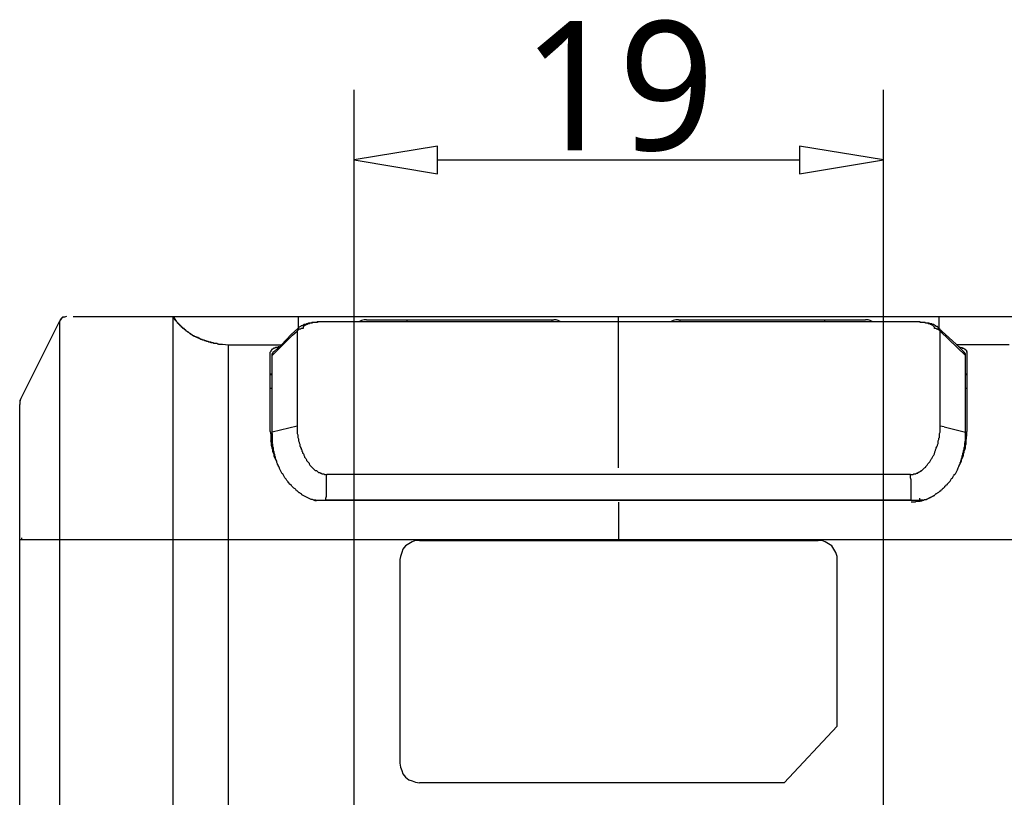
# Model space of a CAD drawing. Extents: x 1 to 383, y 56 to 366.
# Tile 18 of 28: x 135 to 165, y 328 to 352. Entities that reach past the tile are written whole.
import ezdxf

# ---------------------------------------------------------------- set-up
doc = ezdxf.new("R2010")
doc.units = 0
doc.header["$MEASUREMENT"] = 0
doc.layers.get('0').update_dxf_attribs({"linetype": 'CONTINUOUS'})
doc.styles.get("Standard").update_dxf_attribs({"font": 'Roboto-Regular.ttf'})

msp = doc.modelspace()

# ---------------------------------------------------------------- linework, layer by layer
at = {"color": 251, "linetype": 'Continuous'}
for p, q in [((144.88746, 322.34423), (144.88746, 349.37266)), ((161.066, 322.34423), (161.066, 349.37266)), ((147.43239, 347.23299), (158.50085, 347.23299))]:
    msp.add_line(p, q, dxfattribs=at)
at = {"color": 7, "linetype": 'Continuous'}
for p, q in [((135.87919, 342.30772), (134.72791, 340.00657)), ((135.87918, 342.30772), (135.87918, 307.77026)), ((135.87918, 342.28754), (135.87918, 341.90401)), ((136.30335, 342.44903), (169.85208, 342.44903)), ((139.35322, 318.186), (139.35322, 342.44902)), ((139.35323, 342.44902), (139.45422, 342.30772)), ((139.39364, 342.38846), (139.37341, 342.38846)), ((139.37343, 342.40863), (139.37343, 342.42886)), ((139.37343, 342.38845), (139.37343, 342.40867)), ((139.41384, 342.36828), (139.3936, 342.36828)), ((139.39363, 342.36826), (139.39363, 342.38848)), ((139.43404, 342.32789), (139.4138, 342.34811)), ((139.41381, 342.34807), (139.41381, 342.3683)), ((139.45424, 342.3077), (139.434, 342.32793)), ((139.47443, 342.28752), (139.4542, 342.30774)), ((139.49463, 342.26733), (139.4744, 342.28756)), ((139.51483, 342.24716), (139.49459, 342.24716)), ((139.49462, 342.24715), (139.49462, 342.26737)), ((139.53503, 342.22698), (139.51479, 342.22698)), ((139.51482, 342.22696), (139.51482, 342.24719)), ((139.55523, 342.2068), (139.53499, 342.2068)), ((139.535, 342.20678), (139.535, 342.227)), ((139.57542, 342.18659), (139.55519, 342.20681)), ((139.59562, 342.1664), (139.57539, 342.18663)), ((139.61582, 342.14622), (139.59558, 342.16644)), ((143.19083, 342.08568), (143.19083, 342.44902)), ((143.89776, 342.28755), (143.81697, 342.28755)), ((143.89778, 342.28755), (143.87754, 342.28755)), ((143.93815, 342.28755), (143.89776, 342.28755)), ((144.05934, 342.28755), (143.93815, 342.28755)), ((161.8941, 342.28755), (144.05934, 342.28755)), ((145.27122, 342.34809), (150.98723, 342.34809)), ((146.50329, 342.34809), (146.50329, 342.28754)), ((150.92664, 342.34809), (150.92664, 342.28754)), ((152.96661, 342.28754), (152.96661, 342.44902)), ((152.96661, 337.82653), (152.96661, 342.28754)), ((154.80463, 342.34809), (160.52064, 342.34809)), ((154.84503, 342.34809), (154.84503, 342.28754)), ((159.26838, 342.34809), (159.26838, 342.28754)), ((162.01529, 342.28755), (161.8941, 342.28755)), ((162.05568, 342.28755), (162.01529, 342.28755)), ((162.0759, 342.28755), (162.05567, 342.28755)), ((162.13648, 342.28755), (162.05568, 342.28755)), ((162.7626, 342.44902), (162.7626, 342.08568)), ((135.87918, 341.90401), (135.87918, 341.60123)), ((139.63602, 342.12604), (139.61578, 342.12604)), ((139.61581, 342.12603), (139.61581, 342.14626)), ((139.65622, 342.10586), (139.63598, 342.10586)), ((139.63599, 342.10585), (139.63599, 342.12607)), ((139.67641, 342.08568), (139.65618, 342.08568)), ((139.65619, 342.08566), (139.65619, 342.10589)), ((139.69661, 342.08568), (139.67638, 342.08568)), ((139.71681, 342.0655), (139.69657, 342.0655)), ((139.69658, 342.06548), (139.69658, 342.0857)), ((139.73701, 342.04532), (139.71677, 342.04532)), ((139.71679, 342.04529), (139.71679, 342.06552)), ((139.75721, 342.02513), (139.73697, 342.02513)), ((139.737, 342.02511), (139.737, 342.04533)), ((139.7774, 342.00493), (139.75717, 342.00493)), ((139.75718, 342.00492), (139.75718, 342.02514)), ((139.7976, 341.98473), (139.77736, 342.00496)), ((139.8178, 341.98475), (139.79756, 341.98475)), ((139.838, 341.96456), (139.81776, 341.96456)), ((139.81777, 341.96455), (139.81777, 341.98477)), ((139.8582, 341.94436), (139.83796, 341.96459)), ((139.87839, 341.92418), (139.85816, 341.9444)), ((139.89859, 341.9242), (139.87835, 341.9242)), ((139.91879, 341.90402), (139.89855, 341.90402)), ((139.89857, 341.90399), (139.89857, 341.92422)), ((139.93899, 341.88381), (139.91875, 341.90403)), ((139.95918, 341.88384), (139.93895, 341.88384)), ((139.97938, 341.86363), (139.95915, 341.86363)), ((139.95917, 341.86362), (139.95917, 341.88385)), ((139.99958, 341.86363), (139.97934, 341.86363)), ((139.99956, 341.84344), (139.99956, 341.86366)), ((142.38292, 341.25807), (143.00905, 341.88383)), ((142.96865, 341.90401), (142.66569, 341.58104)), ((143.17063, 342.08568), (142.96865, 341.90401)), ((143.00905, 341.88383), (143.15044, 342.00494)), ((162.96459, 341.90401), (162.76261, 342.08568)), ((162.80301, 342.00494), (163.57053, 341.25807)), ((163.28776, 341.60123), (162.96459, 341.90401)), ((135.87918, 341.60123), (135.87918, 341.33882)), ((140.01978, 341.84345), (139.99954, 341.84345)), ((140.03998, 341.82325), (140.01974, 341.84347)), ((140.06017, 341.82327), (140.03994, 341.82327)), ((140.08037, 341.80306), (140.06014, 341.82329)), ((140.10057, 341.80308), (140.08033, 341.80308)), ((140.12077, 341.78288), (140.10053, 341.8031)), ((140.14097, 341.7829), (140.12073, 341.7829)), ((140.16116, 341.7829), (140.14093, 341.7829)), ((140.16113, 341.76269), (140.16113, 341.78292)), ((140.18136, 341.76272), (140.16113, 341.76272)), ((140.20156, 341.74251), (140.18132, 341.76273)), ((140.22176, 341.74254), (140.20152, 341.74254)), ((140.24196, 341.74254), (140.22172, 341.74254)), ((140.26215, 341.72232), (140.24192, 341.74255)), ((140.28235, 341.72233), (140.26211, 341.72233)), ((140.30255, 341.72233), (140.28231, 341.72233)), ((140.32275, 341.70214), (140.30251, 341.72236)), ((140.34295, 341.70215), (140.32271, 341.70215)), ((140.36314, 341.70215), (140.34291, 341.70215)), ((140.38334, 341.68195), (140.3631, 341.70218)), ((140.40354, 341.68197), (140.3833, 341.68197)), ((140.42374, 341.68197), (140.4035, 341.68197)), ((140.44393, 341.66177), (140.4237, 341.68199)), ((140.46413, 341.66179), (140.4439, 341.66179)), ((140.48433, 341.66179), (140.46409, 341.66179)), ((140.50453, 341.66179), (140.48429, 341.66179)), ((140.52473, 341.6416), (140.50449, 341.6416)), ((140.5045, 341.64158), (140.5045, 341.6618)), ((140.54492, 341.6416), (140.52469, 341.6416)), ((140.56512, 341.6416), (140.54489, 341.6416)), ((140.58532, 341.6416), (140.56508, 341.6416)), ((140.60552, 341.62139), (140.58528, 341.64162)), ((140.62572, 341.62142), (140.60548, 341.62142)), ((140.64591, 341.62142), (140.62568, 341.62142)), ((140.66611, 341.62142), (140.64587, 341.62142)), ((140.68631, 341.62142), (140.66607, 341.62142)), ((140.70651, 341.62142), (140.68627, 341.62142)), ((140.72671, 341.60121), (140.70647, 341.62143)), ((140.70649, 341.62143), (140.74688, 341.60121)), ((140.7469, 341.60124), (140.72667, 341.60124)), ((140.74688, 341.60124), (140.84787, 341.60124)), ((140.84785, 341.60124), (140.86809, 341.60124)), ((140.86807, 341.60125), (141.04985, 341.58102)), ((141.04985, 341.58103), (142.66569, 341.58103)), ((163.53013, 341.359), (163.28776, 341.60123)), ((164.90359, 341.58103), (163.28776, 341.58103)), ((135.87918, 341.33882), (135.87918, 341.05622)), ((142.34254, 341.37921), (142.3223, 341.35898)), ((142.32232, 338.93674), (142.32232, 341.359)), ((142.38291, 338.49266), (142.38291, 341.27826)), ((142.40312, 341.35902), (142.40312, 341.3388)), ((163.57052, 338.87618), (163.57052, 341.27826)), ((163.61093, 341.35898), (163.61093, 341.37921)), ((163.61093, 341.359), (163.61093, 338.93674)), ((135.87918, 341.05622), (135.87918, 340.71307)), ((142.32232, 340.6727), (142.38292, 340.6727)), ((163.57053, 340.6727), (163.61092, 340.6727)), ((142.38292, 340.2488), (142.32232, 340.2488)), ((163.61092, 340.2488), (163.57053, 340.2488)), ((134.66733, 339.84511), (134.66733, 339.82488)), ((134.66733, 296.62785), (134.66733, 339.76434)), ((134.70773, 339.94603), (134.68749, 339.92581)), ((142.3223, 338.93674), (142.34254, 338.83581)), ((143.15044, 339.09822), (142.38292, 338.91655)), ((143.15044, 339.13859), (143.15044, 339.09822)), ((162.92419, 339.07802), (162.80301, 339.09824)), ((162.92419, 339.07804), (163.57053, 338.91655)), ((163.57052, 338.67433), (163.57052, 338.87618)), ((163.61093, 338.83581), (163.61093, 338.93674)), ((142.34252, 338.73488), (142.38292, 338.73488)), ((142.34253, 338.83581), (142.34253, 338.65414)), ((142.38291, 338.57338), (142.38291, 338.5936)), ((142.38291, 338.57338), (142.38291, 338.5936)), ((163.55031, 338.5734), (163.57055, 338.67433)), ((163.57052, 338.49266), (163.57052, 338.61377)), ((163.61092, 338.73488), (163.57053, 338.73488)), ((163.59071, 338.65414), (163.61094, 338.83581)), ((163.59073, 338.55321), (163.59073, 338.65414)), ((135.87918, 338.21006), (135.87918, 337.0393)), ((161.8941, 337.62468), (144.05934, 337.62468)), ((143.65538, 336.83744), (162.27786, 336.83744)), ((143.71598, 336.83744), (143.65538, 336.83744)), ((161.9143, 336.83744), (144.01895, 336.83744)), ((152.96661, 336.77688), (152.96661, 335.62631)), ((162.09608, 336.83744), (162.17687, 336.83744)), ((162.19709, 336.83744), (162.17685, 336.83744)), ((162.17686, 336.83744), (162.17686, 336.898)), ((162.17686, 336.83744), (162.17686, 336.898)), ((162.27786, 336.83744), (162.19707, 336.83744)), ((171.28613, 335.62632), (134.66731, 335.62632)), ((134.7279, 335.62631), (134.7279, 335.68687)), ((135.87918, 335.80798), (135.87918, 335.62631)), ((141.04985, 318.186), (141.04985, 335.62631)), ((146.88705, 335.60611), (159.06639, 335.60611)), ((146.28112, 335.02074), (146.28112, 328.8036)), ((159.65213, 329.93399), (159.65213, 335.02074)), ((159.65213, 329.93399), (158.0363, 328.19803)), ((158.0363, 328.19803), (146.88705, 328.19803))]:
    msp.add_line(p, q, dxfattribs=at)
at = {"color": 251, "linetype": 'Continuous'}
for points in [[(144.88746, 347.23299), (147.43239, 346.8091), (147.43239, 347.65689), (147.43239, 347.65689), (144.88746, 347.23299)], [(161.06599, 347.23299), (158.50085, 347.65689), (158.50085, 346.8091), (158.50085, 346.8091), (161.06599, 347.23299)]]:
    msp.add_lwpolyline(points, dxfattribs=at)
at = {"color": 7, "linetype": 'Continuous'}
for points in [[(136.10136, 342.44902), (136.04077, 342.42884), (135.95998, 342.40865), (135.91958, 342.34809), (135.87919, 342.30772)], [(135.87919, 342.30774), (135.87919, 342.30774), (135.87919, 342.28752), (135.87919, 342.28752)], [(136.04077, 342.42884), (135.98018, 342.42884), (135.93978, 342.38846), (135.89938, 342.34809)], [(139.37345, 342.42882), (139.35321, 342.42882), (139.35321, 342.44904)], [(140.70649, 341.62141), (140.66609, 341.62141), (140.6257, 341.62141), (140.5853, 341.6416), (140.5449, 341.6416), (140.50451, 341.66179), (140.50451, 341.66179), (140.46411, 341.66179), (140.42372, 341.68197), (140.38332, 341.68197), (140.34293, 341.70216), (140.30253, 341.72234), (140.30253, 341.72234), (140.26213, 341.72234), (140.22174, 341.74253), (140.18134, 341.76271), (140.14095, 341.7829), (140.12075, 341.80308), (140.12075, 341.80308), (140.08035, 341.80308), (140.03996, 341.82327), (139.99956, 341.84346), (139.97936, 341.86364), (139.93897, 341.88383), (139.93897, 341.88383), (139.89857, 341.9242), (139.85818, 341.94438), (139.83798, 341.96457), (139.79758, 341.98475), (139.77738, 342.00494), (139.75719, 342.00494), (139.73699, 342.04531), (139.69659, 342.0655), (139.67639, 342.08568), (139.636, 342.12605), (139.6158, 342.14624), (139.6158, 342.14624), (139.5754, 342.16642), (139.55521, 342.20679), (139.51481, 342.24717), (139.49461, 342.26735), (139.45422, 342.30772), (139.45422, 342.30772)], [(143.87756, 342.28754), (143.85736, 342.28754), (143.81697, 342.28754), (143.79677, 342.28754), (143.75637, 342.28754), (143.73618, 342.26735), (143.69578, 342.26735), (143.67558, 342.26735), (143.65538, 342.26735), (143.61499, 342.26735), (143.59479, 342.26735), (143.57459, 342.24717), (143.5342, 342.24717), (143.514, 342.24717), (143.4938, 342.24717), (143.4534, 342.22698), (143.43321, 342.22698), (143.41301, 342.20679), (143.37261, 342.20679), (143.35242, 342.20679), (143.33222, 342.18661), (143.29182, 342.16642), (143.27162, 342.16642), (143.25143, 342.14624), (143.21103, 342.12605), (143.19083, 342.10587), (143.17063, 342.08568)], [(143.81697, 342.28754), (143.79677, 342.28754), (143.75637, 342.26735), (143.71598, 342.26735), (143.69578, 342.26735), (143.65538, 342.26735), (143.63519, 342.26735), (143.59479, 342.24717), (143.57459, 342.24717), (143.55439, 342.24717), (143.5342, 342.24717), (143.514, 342.22698), (143.4938, 342.22698), (143.4736, 342.22698), (143.4736, 342.22698), (143.4534, 342.20679), (143.4534, 342.20679), (143.43321, 342.20679), (143.43321, 342.20679), (143.41301, 342.20679), (143.41301, 342.20679), (143.41301, 342.18661), (143.39281, 342.18661), (143.39281, 342.18661), (143.39281, 342.18661), (143.37261, 342.18661), (143.37261, 342.16642), (143.37261, 342.16642), (143.37261, 342.16642), (143.35242, 342.16642), (143.35242, 342.14624), (143.35242, 342.14624), (143.35242, 342.14624), (143.35242, 342.14624), (143.33222, 342.14624), (143.33222, 342.12605), (143.33222, 342.12605), (143.33222, 342.12605), (143.33222, 342.12605), (143.33222, 342.10587), (143.33222, 342.10587), (143.33222, 342.10587), (143.33222, 342.08568), (143.33222, 342.08568), (143.33222, 342.08568)], [(144.03914, 342.28754), (144.01895, 342.28754), (143.97855, 342.28754), (143.93815, 342.28754), (143.91796, 342.28754), (143.87756, 342.28754), (143.87756, 342.28754)], [(162.07588, 342.28754), (162.03549, 342.28754), (162.01529, 342.28754), (161.97489, 342.28754), (161.9547, 342.28754), (161.9143, 342.28754), (144.03914, 342.28754)], [(145.27122, 342.34809), (145.19043, 342.34809), (145.10963, 342.32791), (145.02884, 342.28754)], [(151.2094, 342.28754), (151.12861, 342.32791), (151.06802, 342.34809), (150.98723, 342.34809)], [(154.80463, 342.34809), (154.72384, 342.34809), (154.64305, 342.32791), (154.56226, 342.28754)], [(160.74282, 342.28754), (160.66203, 342.32791), (160.60143, 342.34809), (160.52064, 342.34809)], [(162.76261, 342.08568), (162.74241, 342.10587), (162.72222, 342.14624), (162.68182, 342.14624), (162.66162, 342.16642), (162.62123, 342.18661), (162.60103, 342.20679), (162.56063, 342.20679), (162.54043, 342.22698), (162.52024, 342.22698), (162.47984, 342.22698), (162.45964, 342.24717), (162.41925, 342.24717), (162.39905, 342.24717), (162.35865, 342.24717), (162.33846, 342.26735), (162.29806, 342.26735), (162.27786, 342.26735), (162.23747, 342.26735), (162.21727, 342.26735), (162.17687, 342.28754), (162.13648, 342.28754), (162.11628, 342.28754), (162.07588, 342.28754), (162.07588, 342.28754)], [(162.62123, 342.08568), (162.62123, 342.08568), (162.62123, 342.08568), (162.62123, 342.10587), (162.62123, 342.10587), (162.62123, 342.10587), (162.62123, 342.12605), (162.62123, 342.12605), (162.62123, 342.12605), (162.62123, 342.12605), (162.60103, 342.14624), (162.60103, 342.14624), (162.60103, 342.14624), (162.60103, 342.14624), (162.60103, 342.14624), (162.58083, 342.16642), (162.58083, 342.16642), (162.58083, 342.16642), (162.58083, 342.16642), (162.56063, 342.18661), (162.56063, 342.18661), (162.56063, 342.18661), (162.54043, 342.18661), (162.54043, 342.18661), (162.54043, 342.20679), (162.52024, 342.20679), (162.52024, 342.20679), (162.50004, 342.20679), (162.50004, 342.20679), (162.47984, 342.22698), (162.47984, 342.22698), (162.45964, 342.22698), (162.45964, 342.22698), (162.43945, 342.22698), (162.41925, 342.24717), (162.39905, 342.24717), (162.37885, 342.24717), (162.35865, 342.24717), (162.31826, 342.26735), (162.29806, 342.26735), (162.25766, 342.26735), (162.21727, 342.26735), (162.19707, 342.26735), (162.15667, 342.28754), (162.13648, 342.28754)], [(143.17065, 342.08568), (143.17065, 342.08568), (143.17065, 342.08568), (143.17065, 342.08568), (143.17065, 342.0655), (143.15042, 342.0655), (143.15042, 342.0655), (143.15042, 342.04531), (143.15042, 342.04531), (143.15042, 342.04531), (143.15042, 342.02513), (143.15042, 342.02513), (143.15042, 342.02513), (143.15042, 342.02513), (143.15042, 342.00494)], [(143.33222, 342.08568), (143.31202, 342.08568), (143.29182, 342.08568), (143.27162, 342.08568), (143.27162, 342.08568), (143.25143, 342.0655), (143.23123, 342.0655), (143.23123, 342.0655), (143.21103, 342.0655), (143.19083, 342.04531), (143.19083, 342.04531), (143.17063, 342.04531), (143.17063, 342.02513), (143.15044, 342.02513), (143.15044, 342.00494)], [(143.15044, 342.00494), (143.15044, 341.98475), (143.15044, 341.98475), (143.15044, 341.96457), (143.15044, 341.94438), (143.15044, 341.9242), (143.15044, 341.9242), (143.15044, 341.90401), (143.15044, 341.88383), (143.15044, 341.86364), (143.15044, 341.84346), (143.15044, 341.82327), (143.15044, 341.80308), (143.15044, 341.7829), (143.15044, 341.76271), (143.15044, 341.74253), (143.15044, 341.72234), (143.15044, 341.68197), (143.15044, 341.66179), (143.15044, 341.6416), (143.15044, 341.62141), (143.15044, 341.58104), (143.15044, 341.56086), (143.15044, 341.54067), (143.15044, 341.5003), (143.15044, 341.48012), (143.15044, 341.43974), (143.15044, 341.41956), (143.15044, 341.37919), (143.15044, 341.33882), (143.15044, 341.31863), (143.15044, 341.27826), (143.15044, 341.23789), (143.15044, 341.2177), (143.15044, 341.17733), (143.15044, 341.13696), (143.15044, 341.09659), (143.15044, 341.05622), (143.15044, 341.01585), (143.15044, 340.97548), (143.15044, 340.93511), (143.15044, 340.89473), (143.15044, 340.85436), (143.15044, 340.81399), (143.15044, 340.77362), (143.15044, 340.71307), (143.15044, 340.67269), (143.15044, 340.63232), (143.15044, 340.59195), (143.15044, 340.55158), (143.15044, 340.49102), (143.15044, 340.45065), (143.15044, 340.3901), (143.15044, 340.34973), (143.15044, 340.30935), (143.15044, 340.2488), (143.15044, 340.20843)], [(162.80301, 342.00494), (162.80301, 342.02513), (162.78281, 342.02513), (162.76261, 342.04531), (162.76261, 342.04531), (162.74241, 342.04531), (162.74241, 342.0655), (162.72222, 342.0655), (162.70202, 342.0655), (162.70202, 342.0655), (162.68182, 342.08568), (162.66162, 342.08568), (162.66162, 342.08568), (162.64142, 342.08568), (162.62123, 342.08568)], [(162.80301, 342.00494), (162.80301, 342.02513), (162.80301, 342.02513), (162.80301, 342.02513), (162.80301, 342.02513), (162.80301, 342.04531), (162.80301, 342.04531), (162.80301, 342.04531), (162.80301, 342.0655), (162.78281, 342.0655), (162.78281, 342.0655), (162.78281, 342.08568), (162.78281, 342.08568), (162.78281, 342.08568), (162.76261, 342.08568)], [(162.80301, 340.12768), (162.80301, 340.18824), (162.80301, 340.22861), (162.80301, 340.28917), (162.80301, 340.32954), (162.80301, 340.3901), (162.80301, 340.43047), (162.80301, 340.49102), (162.80301, 340.5314), (162.80301, 340.57177), (162.80301, 340.63232), (162.80301, 340.67269), (162.80301, 340.71307), (162.80301, 340.75344), (162.80301, 340.81399), (162.80301, 340.85436), (162.80301, 340.89473), (162.80301, 340.93511), (162.80301, 340.97548), (162.80301, 341.01585), (162.80301, 341.05622), (162.80301, 341.09659), (162.80301, 341.13696), (162.80301, 341.17733), (162.80301, 341.2177), (162.80301, 341.25807), (162.80301, 341.27826), (162.80301, 341.31863), (162.80301, 341.359), (162.80301, 341.39937), (162.80301, 341.41956), (162.80301, 341.45993), (162.80301, 341.48012), (162.80301, 341.52049), (162.80301, 341.54067), (162.80301, 341.58104), (162.80301, 341.60123), (162.80301, 341.62141), (162.80301, 341.66179), (162.80301, 341.68197), (162.80301, 341.70216), (162.80301, 341.72234), (162.80301, 341.76271), (162.80301, 341.7829), (162.80301, 341.80308), (162.80301, 341.82327), (162.80301, 341.84346), (162.80301, 341.86364), (162.80301, 341.88383), (162.80301, 341.90401), (162.80301, 341.90401), (162.80301, 341.9242), (162.80301, 341.94438), (162.80301, 341.96457), (162.80301, 341.98475), (162.80301, 341.98475), (162.80301, 342.00494)], [(141.04985, 335.62631), (141.04985, 335.82816), (141.04985, 336.00983), (141.04985, 336.21169), (141.04985, 336.41355), (141.04985, 336.59522), (141.04985, 336.79707), (141.04985, 336.97874), (141.04985, 337.07967), (141.04985, 337.1806), (141.04985, 337.26134), (141.04985, 337.36227), (141.04985, 337.46319), (141.04985, 337.54394), (141.04985, 337.64486), (141.04985, 337.74579), (141.04985, 337.82653), (141.04985, 337.92746), (141.04985, 338.0082), (141.04985, 338.10913), (141.04985, 338.21006), (141.04985, 338.2908), (141.04985, 338.39173), (141.04985, 338.47247), (141.04985, 338.5734), (141.04985, 338.65414), (141.04985, 338.73488), (141.04985, 338.83581), (141.04985, 338.91655), (141.04985, 339.01748), (141.04985, 339.09822), (141.04985, 339.17896), (141.04985, 339.25971), (141.04985, 339.36063), (141.04985, 339.44138), (141.04985, 339.52212), (141.04985, 339.60286), (141.04985, 339.6836), (141.04985, 339.74416), (141.04985, 339.8249), (141.04985, 339.90564), (141.04985, 339.98639), (141.04985, 340.06713), (141.04985, 340.12768), (141.04985, 340.18824), (141.04985, 340.2488), (141.04985, 340.32954), (141.04985, 340.3901), (141.04985, 340.45065), (141.04985, 340.51121), (141.04985, 340.55158), (141.04985, 340.57177), (141.04985, 340.61214), (141.04985, 340.63232), (141.04985, 340.65251), (141.04985, 340.69288), (141.04985, 340.71307), (141.04985, 340.73325), (141.04985, 340.77362), (141.04985, 340.79381), (141.04985, 340.81399), (141.04985, 340.83418), (141.04985, 340.85436), (141.04985, 340.89473), (141.04985, 340.91492), (141.04985, 340.95529), (141.04985, 340.99566), (141.04985, 341.03603), (141.04985, 341.0764), (141.04985, 341.11678), (141.04985, 341.15715), (141.04985, 341.17733), (141.04985, 341.17733), (141.04985, 341.19752), (141.04985, 341.2177), (141.04985, 341.23789), (141.04985, 341.23789), (141.04985, 341.25807), (141.04985, 341.27826), (141.04985, 341.27826), (141.04985, 341.29845), (141.04985, 341.29845), (141.04985, 341.31863), (141.04985, 341.33882), (141.04985, 341.33882), (141.04985, 341.359), (141.04985, 341.359), (141.04985, 341.37919), (141.04985, 341.37919), (141.04985, 341.39937), (141.04985, 341.39937), (141.04985, 341.41956), (141.04985, 341.41956), (141.04985, 341.41956), (141.04985, 341.43974), (141.04985, 341.43974), (141.04985, 341.45993), (141.04985, 341.45993), (141.04985, 341.45993), (141.04985, 341.48012), (141.04985, 341.48012), (141.04985, 341.48012), (141.04985, 341.48012), (141.04985, 341.5003), (141.04985, 341.5003), (141.04985, 341.5003), (141.04985, 341.52049), (141.04985, 341.52049), (141.04985, 341.52049), (141.04985, 341.52049), (141.04985, 341.52049), (141.04985, 341.54067), (141.04985, 341.54067), (141.04985, 341.54067), (141.04985, 341.54067), (141.04985, 341.54067), (141.04985, 341.54067), (141.04985, 341.56086), (141.04985, 341.56086), (141.04985, 341.56086), (141.04985, 341.56086), (141.04985, 341.56086), (141.04985, 341.56086), (141.04985, 341.56086), (141.04985, 341.56086), (141.04985, 341.58104), (141.04985, 341.58104), (141.04985, 341.58104), (141.04985, 341.58104), (141.04985, 341.58104), (141.04985, 341.58104), (141.04985, 341.58104), (141.04985, 341.58104), (141.04985, 341.58104), (141.04985, 341.58104), (141.04985, 341.58104), (141.04985, 341.58104), (141.04985, 341.58104), (141.04985, 341.58104), (141.04985, 341.58104), (141.04985, 341.58104), (141.04985, 341.58104), (141.04985, 341.58104), (141.04985, 341.58104), (141.04985, 341.58104), (141.04985, 341.58104), (141.04985, 341.58104), (141.04985, 341.58104), (141.04985, 341.58104), (141.04985, 341.58104), (141.04985, 341.58104), (141.04985, 341.58104), (141.04985, 341.58104), (141.04985, 341.58104), (141.04985, 341.58104)], [(142.66569, 341.58104), (142.44351, 341.37919), (142.40311, 341.359)], [(142.42331, 341.45993), (142.40311, 341.45993), (142.40311, 341.45993), (142.40311, 341.45993), (142.38292, 341.43974), (142.38292, 341.43974), (142.36272, 341.43974), (142.36272, 341.41956), (142.36272, 341.41956), (142.36272, 341.41956), (142.34252, 341.39937), (142.34252, 341.39937), (142.34252, 341.39937), (142.34252, 341.37919), (142.34252, 341.37919)], [(142.3829, 341.31861), (142.3829, 341.31861), (142.3829, 341.31861), (142.3829, 341.31861), (142.40313, 341.31861), (142.40313, 341.33884), (142.40313, 341.33884), (142.40313, 341.33884)], [(142.38292, 341.27826), (142.38292, 341.27826), (142.38292, 341.29845), (142.38292, 341.29845), (142.38292, 341.29845), (142.38292, 341.29845), (142.38292, 341.29845), (142.38292, 341.31863)], [(142.58489, 341.52049), (142.5647, 341.52049), (142.5647, 341.52049), (142.5445, 341.5003), (142.5243, 341.5003), (142.5243, 341.5003), (142.5041, 341.5003), (142.4839, 341.5003), (142.4839, 341.5003), (142.46371, 341.48012), (142.46371, 341.48012), (142.44351, 341.48012), (142.44351, 341.48012), (142.42331, 341.48012), (142.42331, 341.45993)], [(163.36855, 341.52049), (163.36855, 341.52049), (163.38875, 341.52049), (163.40894, 341.5003), (163.40894, 341.5003), (163.42914, 341.5003), (163.44934, 341.5003), (163.44934, 341.5003), (163.46954, 341.5003), (163.46954, 341.48012), (163.48974, 341.48012), (163.48974, 341.48012), (163.50993, 341.48012), (163.50993, 341.48012), (163.53013, 341.45993)], [(163.55035, 341.3388), (163.55035, 341.3388), (163.55035, 341.3388), (163.55035, 341.3388), (163.55035, 341.3388), (163.53011, 341.3388), (163.53011, 341.3388), (163.53011, 341.35902)], [(163.53013, 341.45993), (163.53013, 341.45993), (163.55033, 341.45993), (163.55033, 341.45993), (163.55033, 341.43974), (163.57053, 341.43974), (163.57053, 341.43974), (163.59073, 341.41956), (163.59073, 341.41956), (163.59073, 341.41956), (163.59073, 341.39937), (163.61092, 341.39937), (163.61092, 341.39937), (163.61092, 341.37919), (163.61092, 341.37919)], [(163.57055, 341.29845), (163.57055, 341.31863), (163.57055, 341.31863), (163.55031, 341.31863), (163.55031, 341.31863), (163.55031, 341.31863), (163.55031, 341.33882), (163.55031, 341.33882)], [(163.57053, 341.27824), (163.57053, 341.27824), (163.57053, 341.27824), (163.57053, 341.29847), (163.57053, 341.29847), (163.57053, 341.29847), (163.57053, 341.29847), (163.57053, 341.29847)], [(135.87919, 340.71307), (135.87919, 340.06713), (135.87919, 339.80472), (135.87919, 339.5423), (135.87919, 339.27989), (135.87919, 338.21006)], [(142.32232, 340.69288), (142.34252, 340.69288), (142.34252, 340.69288), (142.34252, 340.69288), (142.34252, 340.69288), (142.34252, 340.69288), (142.34252, 340.69288), (142.34252, 340.69288), (142.34252, 340.69288), (142.34252, 340.69288), (142.36272, 340.69288), (142.36272, 340.69288), (142.36272, 340.69288), (142.36272, 340.69288), (142.36272, 340.69288)], [(163.57053, 340.69288), (163.57053, 340.69288), (163.59073, 340.69288), (163.59073, 340.69288), (163.59073, 340.69288), (163.59073, 340.69288), (163.59073, 340.69288), (163.61092, 340.69288), (163.61092, 340.69288), (163.61092, 340.69288), (163.61092, 340.69288), (163.61092, 340.69288), (163.61092, 340.69288), (163.61092, 340.69288), (163.61092, 340.69288)], [(143.15044, 340.20843), (143.15044, 340.12768), (143.15044, 340.04694), (143.15044, 339.98639), (143.15044, 339.90564), (143.15044, 339.8249), (143.15044, 339.76434), (143.15044, 339.6836), (143.15044, 339.60286), (143.15044, 339.52212), (143.15044, 339.46156), (143.15044, 339.38082), (143.15044, 339.30008), (143.15044, 339.21934), (143.15044, 339.13859)], [(162.80301, 339.07802), (162.80301, 339.14958), (162.80301, 339.24501), (162.80301, 339.31658), (162.80301, 339.38815), (162.80301, 339.45971), (162.80301, 339.53128), (162.80301, 339.62671), (162.80301, 339.69827), (162.80301, 339.76984), (162.80301, 339.84141), (162.80301, 339.91298), (162.80301, 339.98455), (162.80301, 340.05612), (162.80301, 340.12768)], [(134.72791, 340.00657), (134.68751, 339.92583), (134.66731, 339.84509), (134.66731, 339.76434)], [(134.68756, 339.92583), (134.66732, 339.88546), (134.66732, 339.84509)], [(142.38292, 338.87618), (142.38292, 338.73488), (142.38292, 338.59358)], [(143.15044, 339.09822), (143.15044, 339.05785), (143.15044, 339.03767), (143.15044, 338.99729), (143.15044, 338.97711), (143.15044, 338.93674), (143.15044, 338.93674), (143.15044, 338.89637), (143.15044, 338.87618), (143.17063, 338.83581), (143.17063, 338.81562), (143.17063, 338.77525), (143.17063, 338.75507), (143.19083, 338.7147), (143.19083, 338.69451), (143.19083, 338.65414), (143.19083, 338.65414), (143.21103, 338.61377), (143.21103, 338.59358), (143.23123, 338.55321), (143.23123, 338.53303), (143.23123, 338.49266), (143.25143, 338.47247), (143.25143, 338.4321), (143.27162, 338.4321), (143.27162, 338.39173), (143.29182, 338.37154), (143.29182, 338.33117), (143.31202, 338.31099), (143.31202, 338.27061), (143.33222, 338.27061), (143.35242, 338.23024), (143.35242, 338.21006), (143.37261, 338.16969), (143.37261, 338.1495), (143.39281, 338.12932), (143.41301, 338.10913), (143.43321, 338.06876), (143.43321, 338.04857), (143.4534, 338.02839), (143.4736, 338.0082), (143.4938, 337.98802), (143.514, 337.96783), (143.514, 337.94765), (143.5342, 337.90728), (143.55439, 337.88709), (143.57459, 337.8669), (143.59479, 337.84672), (143.61499, 337.82653), (143.63519, 337.80635), (143.65538, 337.78616), (143.65538, 337.78616), (143.67558, 337.76598), (143.67558, 337.76598), (143.69578, 337.74579), (143.71598, 337.74579), (143.73618, 337.74579), (143.73618, 337.74579), (143.75637, 337.72561), (143.75637, 337.72561), (143.77657, 337.70542), (143.77657, 337.70542), (143.79677, 337.68523), (143.79677, 337.68523)], [(162.13648, 337.68523), (162.15667, 337.70542), (162.17687, 337.70542), (162.19707, 337.72561), (162.19707, 337.72561), (162.21727, 337.72561), (162.21727, 337.74579), (162.23747, 337.74579), (162.23747, 337.74579), (162.25766, 337.76598), (162.25766, 337.76598), (162.27786, 337.78616), (162.27786, 337.78616), (162.29806, 337.80635), (162.29806, 337.80635), (162.31826, 337.82653), (162.35865, 337.84672), (162.35865, 337.8669), (162.37885, 337.88709), (162.39905, 337.90728), (162.41925, 337.94765), (162.43945, 337.96783), (162.45964, 337.98802), (162.47984, 338.0082), (162.50004, 338.04857), (162.50004, 338.04857), (162.52024, 338.08894), (162.54043, 338.10913), (162.56063, 338.1495), (162.56063, 338.1495), (162.58083, 338.18987), (162.60103, 338.21006), (162.62123, 338.25043), (162.62123, 338.27061), (162.64142, 338.2908), (162.64142, 338.31099), (162.66162, 338.35136), (162.66162, 338.37154), (162.68182, 338.41191), (162.68182, 338.4321), (162.70202, 338.47247), (162.70202, 338.47247), (162.72222, 338.51284), (162.72222, 338.53303), (162.74241, 338.5734), (162.74241, 338.59358), (162.74241, 338.63395), (162.74241, 338.65414), (162.76261, 338.69451), (162.76261, 338.69451), (162.76261, 338.73488), (162.78281, 338.75507), (162.78281, 338.79544), (162.78281, 338.81562), (162.78281, 338.856), (162.78281, 338.87618), (162.80301, 338.91655), (162.80301, 338.93674), (162.80301, 338.97711), (162.80301, 338.97711), (162.80301, 339.01748), (162.80301, 339.03767), (162.80301, 339.07804), (162.80301, 339.09822)], [(143.19083, 337.07967), (143.15044, 337.12004), (143.13024, 337.12004), (143.11004, 337.16041), (143.08984, 337.1806), (143.04945, 337.20078), (143.02925, 337.22097), (143.00905, 337.24115), (142.98885, 337.26134), (142.96865, 337.30171), (142.94846, 337.30171), (142.90806, 337.34208), (142.90806, 337.36227), (142.86767, 337.38245), (142.86767, 337.40264), (142.82727, 337.44301), (142.80707, 337.48338), (142.80707, 337.48338), (142.76668, 337.52375), (142.74648, 337.56412), (142.74648, 337.56412), (142.72628, 337.60449), (142.70608, 337.64486), (142.68588, 337.64486), (142.66569, 337.68523), (142.64549, 337.72561), (142.64549, 337.72561), (142.62529, 337.76598), (142.60509, 337.80635), (142.60509, 337.82653), (142.58489, 337.8669), (142.5647, 337.90728), (142.5647, 337.90728), (142.5445, 337.94765), (142.5243, 337.98802), (142.5243, 338.0082), (142.5041, 338.04857), (142.4839, 338.08894), (142.4839, 338.08894), (142.46371, 338.12932), (142.44351, 338.16969), (142.44351, 338.18987), (142.44351, 338.23024), (142.42331, 338.27061), (142.42331, 338.27061), (142.40311, 338.31099), (142.40311, 338.37154), (142.40311, 338.37154), (142.38292, 338.41191), (142.38292, 338.45228), (142.38292, 338.45228), (142.36272, 338.51284), (142.36272, 338.55321), (142.36272, 338.55321), (142.36272, 338.59358), (142.34252, 338.65414), (142.34252, 338.65414)], [(142.58489, 337.84672), (142.5647, 337.88709), (142.5647, 337.90728), (142.5445, 337.92746), (142.5445, 337.94765), (142.5243, 337.98802), (142.5243, 338.0082), (142.5243, 338.02839), (142.5041, 338.06876), (142.4839, 338.10913), (142.4839, 338.1495), (142.46371, 338.18987), (142.46371, 338.23024), (142.44351, 338.27061), (142.44351, 338.31099), (142.42331, 338.35136), (142.42331, 338.39173), (142.42331, 338.4321), (142.40311, 338.47247), (142.40311, 338.49266), (142.40311, 338.55321), (142.38292, 338.5734)], [(162.76261, 337.07967), (162.80301, 337.12004), (162.82321, 337.12004), (162.8434, 337.16041), (162.8636, 337.16041), (162.8838, 337.20078), (162.904, 337.20078), (162.94439, 337.24115), (162.94439, 337.26134), (162.98479, 337.28152), (162.98479, 337.30171), (163.02518, 337.32189), (163.02518, 337.34208), (163.06558, 337.38245), (163.06558, 337.38245), (163.10598, 337.42282), (163.12617, 337.46319), (163.12617, 337.46319), (163.14637, 337.50356), (163.18677, 337.52375), (163.18677, 337.54394), (163.20697, 337.58431), (163.22716, 337.60449), (163.22716, 337.62468), (163.26756, 337.64486), (163.28776, 337.68523), (163.28776, 337.68523), (163.30796, 337.72561), (163.32815, 337.76598), (163.32815, 337.76598), (163.34835, 337.82653), (163.36855, 337.8669), (163.36855, 337.8669), (163.38875, 337.90728), (163.40894, 337.94765), (163.42914, 337.98802), (163.44934, 338.02839), (163.44934, 338.06876), (163.46954, 338.10913), (163.48974, 338.1495), (163.50993, 338.21006), (163.50993, 338.25043), (163.53013, 338.2908), (163.53013, 338.33117), (163.55033, 338.37154), (163.57053, 338.4321), (163.57053, 338.47247), (163.57053, 338.51284), (163.59073, 338.55321)], [(163.36855, 337.8669), (163.36855, 337.88709), (163.38875, 337.90728), (163.38875, 337.92746), (163.40894, 337.94765), (163.40894, 337.98802), (163.42914, 338.0082), (163.42914, 338.02839), (163.44934, 338.08894), (163.44934, 338.10913), (163.46954, 338.1495), (163.46954, 338.18987), (163.48974, 338.23024), (163.48974, 338.27061), (163.50993, 338.31099), (163.50993, 338.35136), (163.53013, 338.39173), (163.53013, 338.4321), (163.55033, 338.47247), (163.55033, 338.49266), (163.55033, 338.55321), (163.55033, 338.5734)], [(143.79677, 337.68523), (143.81697, 337.68523), (143.83717, 337.68523), (143.85736, 337.66505), (143.85736, 337.66505), (143.87756, 337.66505), (143.87756, 337.66505), (143.89776, 337.64486), (143.89776, 337.64486), (143.91796, 337.64486), (143.93815, 337.64486), (143.95835, 337.64486), (143.95835, 337.64486), (143.97855, 337.62468), (143.97855, 337.62468), (143.99875, 337.62468), (143.99875, 337.62468), (144.01895, 337.62468), (144.01895, 337.62468), (144.03914, 337.62468), (144.03914, 337.62468), (144.05934, 337.62468)], [(161.8941, 337.62468), (161.9143, 337.62468), (161.9143, 337.62468), (161.9143, 337.62468), (161.9345, 337.62468), (161.9345, 337.62468), (161.9547, 337.62468), (161.9547, 337.62468), (161.97489, 337.62468), (161.99509, 337.64486), (162.01529, 337.64486), (162.01529, 337.64486), (162.03549, 337.64486), (162.03549, 337.64486), (162.05568, 337.64486), (162.07588, 337.66505), (162.09608, 337.66505), (162.09608, 337.66505), (162.11628, 337.66505), (162.11628, 337.68523), (162.13648, 337.68523), (162.13648, 337.68523)], [(144.01895, 336.83744), (144.01895, 336.898), (144.03914, 336.95855), (144.03914, 337.01911), (144.03914, 337.05948), (144.03914, 337.12004), (144.03914, 337.1806), (144.03914, 337.24115), (144.03914, 337.30171), (144.03914, 337.34208), (144.03914, 337.40264), (144.03914, 337.46319), (144.03914, 337.52375), (144.03914, 337.56412), (144.03914, 337.56412), (144.05934, 337.62468), (144.05934, 337.62468)], [(161.91432, 336.83744), (161.91432, 336.898), (161.91432, 336.95855), (161.91432, 337.01911), (161.91432, 337.05948), (161.91432, 337.12004), (161.91432, 337.1806), (161.91432, 337.24115), (161.91432, 337.30171), (161.91432, 337.34208), (161.91432, 337.40264), (161.91432, 337.46319), (161.89408, 337.52375), (161.89408, 337.56412), (161.89408, 337.56412), (161.89408, 337.62468), (161.89408, 337.62468)], [(143.73618, 336.81726), (143.71598, 336.81726), (143.69578, 336.81726), (143.67558, 336.83744), (143.65538, 336.83744), (143.61499, 336.85763), (143.61499, 336.85763), (143.57459, 336.85763), (143.57459, 336.85763), (143.5342, 336.87781), (143.5342, 336.87781), (143.4938, 336.898), (143.4938, 336.898), (143.4534, 336.91818), (143.4534, 336.91818), (143.41301, 336.93837), (143.41301, 336.93837), (143.37261, 336.95855), (143.37261, 336.95855), (143.33222, 336.97874), (143.33222, 336.97874), (143.29182, 336.99893), (143.29182, 337.01911), (143.25143, 337.0393), (143.25143, 337.0393), (143.23123, 337.05948), (143.21103, 337.05948), (143.19083, 337.07967), (143.19083, 337.07967)], [(162.19707, 336.81726), (162.23747, 336.81726), (162.23747, 336.81726), (162.27786, 336.83744), (162.29806, 336.83744), (162.31826, 336.85763), (162.33846, 336.85763), (162.35865, 336.85763), (162.37885, 336.85763), (162.39905, 336.87781), (162.41925, 336.87781), (162.43945, 336.898), (162.45964, 336.898), (162.47984, 336.91818), (162.50004, 336.91818), (162.52024, 336.93837), (162.54043, 336.93837), (162.56063, 336.95855), (162.58083, 336.95855), (162.60103, 336.97874), (162.62123, 336.97874), (162.64142, 336.99893), (162.66162, 337.01911), (162.68182, 337.0393), (162.70202, 337.0393), (162.72222, 337.05948), (162.72222, 337.05948), (162.76261, 337.07967), (162.76261, 337.07967)], [(162.19707, 336.81726), (162.17687, 336.79707), (162.15667, 336.79707), (162.13648, 336.79707), (162.11628, 336.79707), (162.09608, 336.79707), (162.07588, 336.79707), (162.05568, 336.79707), (162.03549, 336.77688), (162.01529, 336.77688), (161.99509, 336.77688), (161.97489, 336.77688), (161.9547, 336.77688), (161.9143, 336.77688), (161.9143, 336.77688)], [(146.88705, 335.60612), (146.76586, 335.60612), (146.66487, 335.56575), (146.56388, 335.5052), (146.46289, 335.44464), (146.3821, 335.34371), (146.34171, 335.24278), (146.30131, 335.12167), (146.28111, 335.02074)], [(159.65213, 335.02074), (159.65213, 335.12167), (159.61174, 335.24278), (159.55114, 335.34371), (159.49055, 335.44464), (159.38956, 335.5052), (159.28857, 335.56575), (159.18758, 335.60612), (159.06639, 335.60612)], [(146.28111, 328.8036), (146.30131, 328.68248), (146.34171, 328.58156), (146.3821, 328.48063), (146.46289, 328.3797), (146.56388, 328.29896), (146.66487, 328.25859), (146.76586, 328.21822), (146.88705, 328.19803)]]:
    msp.add_lwpolyline(points, dxfattribs=at)

# ---------------------------------------------------------------- texts
at = {"insert": (152.96663, 349.47481), "char_height": 3.944646, "width": 6.4448327, "attachment_point": 5}
msp.add_mtext('{\\C7;19}', dxfattribs=at)

doc.saveas('drawing.dxf')
